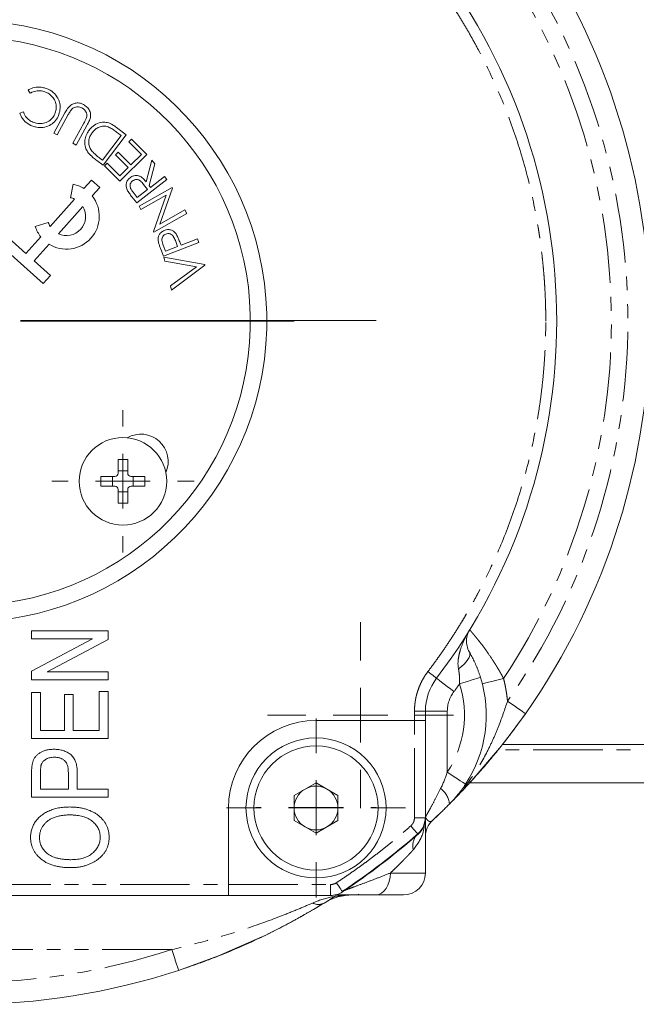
# Model space of a CAD drawing. Header units: millimetres. Extents: x -420 to 405, y 84 to 1018.
# Tile 4 of 19: x -199 to -142, y 84 to 175. Entities that reach past the tile are written whole.
import ezdxf

# ---------------------------------------------------------------- set-up
doc = ezdxf.new("R2010")
doc.units = ezdxf.units.MM
doc.linetypes.add('PHANTOM', pattern=[12.7, 6.35, -1.27, 1.27, -1.27, 1.27, -1.27])

# ---------------------------------------------------------------- blocks, each defined once
blk = doc.blocks.new('SW_CENTERMARKSYMBOL_5')
at = {"color": 0, "linetype": 'Continuous', "lineweight": 0}
for p, q in [((0, 5), (0, 30)), ((0, 0), (0, 2.5)), ((-5, 0), (-30, 0)), ((0, 0), (-2.5, 0)), ((0, 0), (0, -2.5)), ((0, 0), (2.5, 0)), ((5, 0), (30, 0)), ((0, -5), (0, -30))]:
    blk.add_line(p, q, dxfattribs=at)
blk = doc.blocks.new('SW_CENTERMARKSYMBOL_8')
at = {"color": 0, "linetype": 'Continuous', "lineweight": 0}
for p, q in [((0, 5), (0, 37.5)), ((0, 0), (0, 2.5)), ((-5, 0), (-37.5, 0)), ((0, 0), (-2.5, 0)), ((0, 0), (0, -2.5)), ((0, 0), (2.5, 0)), ((5, 0), (37.5, 0)), ((0, -5), (0, -37.5))]:
    blk.add_line(p, q, dxfattribs=at)
blk = doc.blocks.new('SW_CENTERMARKSYMBOL_9')
at = {"color": 0, "linetype": 'Continuous', "lineweight": 0}
for p, q in [((0, 5), (0, 8.5)), ((0, 0), (0, 2.5)), ((-5, 0), (-8.5, 0)), ((0, 0), (-2.5, 0)), ((0, 0), (0, -2.5)), ((0, 0), (2.5, 0)), ((5, 0), (8.5, 0)), ((0, -5), (0, -8.5))]:
    blk.add_line(p, q, dxfattribs=at)
blk = doc.blocks.new('SW_CENTERMARKSYMBOL_13')
at = {"color": 0, "linetype": 'Continuous', "lineweight": 0}
for p, q in [((0, 5), (0, 5.5)), ((0, 0), (0, 2.5)), ((-5, 0), (-5.5, 0)), ((0, 0), (-2.5, 0)), ((0, 0), (0, -2.5)), ((0, 0), (2.5, 0)), ((5, 0), (5.5, 0)), ((0, -5), (0, -5.5))]:
    blk.add_line(p, q, dxfattribs=at)
blk = doc.blocks.new('SW_CENTERMARKSYMBOL_15')
at = {"color": 0, "linetype": 'Continuous', "lineweight": 0}
for p, q in [((0, 5), (0, 6.5)), ((0, 0), (0, 2.5)), ((-5, 0), (-6.5, 0)), ((0, 0), (-2.5, 0)), ((0, 0), (0, -2.5)), ((0, 0), (2.5, 0)), ((5, 0), (6.5, 0)), ((0, -5), (0, -6.5))]:
    blk.add_line(p, q, dxfattribs=at)
blk = doc.blocks.new('SW_CENTERMARKSYMBOL_17')
at = {"color": 0, "linetype": 'Continuous', "lineweight": 0}
for p, q in [((0, 5), (0, 8.17)), ((0, 0), (0, 2.5)), ((-5, 0), (-8.17, 0)), ((0, 0), (-2.5, 0)), ((0, 0), (0, -2.5)), ((0, 0), (2.5, 0)), ((5, 0), (8.17, 0)), ((0, -5), (0, -8.17))]:
    blk.add_line(p, q, dxfattribs=at)

msp = doc.modelspace()

# ---------------------------------------------------------------- linework, layer by layer
at = {"color": 7, "linetype": 'Continuous', "lineweight": 15}
for p, q in [((-197.873, 167.777), (-198.063, 168.064)), ((-198.804, 165.963), (-198.475, 166.071)), ((-195.693, 164.14), (-194.686, 165.991)), ((-194.379, 165.824), (-195.387, 163.973)), ((-193.968, 163.202), (-192.961, 165.053)), ((-192.655, 164.887), (-193.662, 163.036)), ((-195.387, 163.973), (-195.693, 164.14)), ((-189.559, 163.922), (-191.266, 161.669)), ((-189.093, 163.982), (-191.203, 161.196)), ((-189.98, 164.654), (-189.093, 163.982)), ((-189.881, 164.166), (-189.559, 163.922)), ((-193.662, 163.036), (-193.968, 163.202)), ((-188.858, 163.344), (-188.616, 163.586)), ((-187.706, 162.19), (-188.858, 163.344)), ((-188.616, 163.586), (-187.218, 162.186)), ((-190.065, 162.139), (-189.824, 162.379)), ((-188.913, 160.985), (-190.065, 162.139)), ((-189.824, 162.379), (-188.672, 161.225)), ((-187.218, 162.186), (-189.679, 159.728)), ((-188.672, 161.225), (-187.706, 162.19)), ((-191.203, 161.196), (-191.781, 161.634)), ((-191.266, 161.669), (-191.462, 161.818)), ((-191.087, 161.139), (-190.844, 161.382)), ((-189.679, 159.728), (-191.087, 161.139)), ((-190.844, 161.382), (-189.682, 160.217)), ((-187.258, 159.673), (-186.747, 161.662)), ((-186.482, 161.321), (-186.994, 159.334)), ((-186.747, 161.662), (-186.482, 161.321)), ((-189.682, 160.217), (-188.913, 160.985)), ((-193.934, 159.457), (-194.189, 158.233)), ((-192.254, 159.836), (-192.948, 159.059)), ((-191.508, 159.169), (-192.254, 159.836)), ((-185.375, 159.898), (-188.132, 157.754)), ((-187.505, 159.445), (-187.14, 158.968)), ((-186.872, 159.176), (-186.994, 159.334)), ((-185.59, 160.174), (-186.872, 159.176)), ((-185.375, 159.898), (-185.59, 160.174)), ((-192.203, 158.393), (-191.508, 159.169)), ((-188.077, 158.239), (-188.455, 158.724)), ((-187.14, 158.968), (-188.077, 158.239)), ((-187.912, 157.463), (-184.887, 159.171)), ((-185.428, 158.473), (-187.744, 157.165)), ((-186.608, 155.154), (-185.428, 158.473)), ((-184.849, 159.103), (-186.009, 155.817)), ((-184.887, 159.171), (-184.849, 159.103)), ((-193.802, 158.104), (-196.037, 155.603)), ((-188.132, 157.754), (-188.56, 158.303)), ((-198.252, 153.126), (-202.539, 156.957)), ((-195.292, 154.937), (-193.056, 157.438)), ((-187.744, 157.165), (-187.912, 157.463)), ((-183.545, 156.796), (-186.57, 155.088)), ((-186.009, 155.817), (-183.723, 157.109)), ((-183.723, 157.109), (-183.545, 156.796)), ((-203.205, 156.212), (-196.681, 150.381)), ((-196.209, 155.973), (-197.397, 155.583)), ((-186.57, 155.088), (-186.608, 155.154)), ((-196.891, 154.648), (-198.252, 153.126)), ((-197.506, 152.459), (-196.145, 153.982)), ((-182.448, 154.143), (-185.677, 152.887)), ((-184.597, 154.308), (-184.39, 153.759)), ((-184.075, 153.882), (-184.164, 154.112)), ((-182.573, 154.466), (-184.075, 153.882)), ((-182.448, 154.143), (-182.573, 154.466)), ((-185.927, 153.53), (-185.677, 152.887)), ((-185.488, 153.332), (-185.71, 153.902)), ((-184.39, 153.759), (-185.488, 153.332)), ((-196.015, 151.126), (-197.506, 152.459)), ((-185.572, 152.432), (-185.659, 152.801)), ((-185.659, 152.801), (-181.911, 152.123)), ((-182.674, 151.904), (-185.572, 152.432)), ((-181.894, 152.049), (-181.911, 152.123)), ((-185.037, 150.16), (-182.674, 151.904)), ((-181.894, 152.049), (-184.95, 149.79)), ((-196.681, 150.381), (-196.015, 151.126)), ((-184.95, 149.79), (-185.037, 150.16)), ((-188.95, 134.312), (-189.83, 134.312)), ((-189.83, 134.312), (-189.83, 133.045)), ((-188.95, 133.045), (-188.95, 134.312)), ((-189.83, 133.252), (-188.95, 133.252)), ((-190.338, 131.865), (-190.338, 132.745)), ((-188.443, 132.745), (-188.443, 131.865)), ((-189.83, 131.565), (-189.83, 130.297)), ((-188.95, 130.297), (-188.95, 131.565)), ((-188.95, 131.358), (-189.83, 131.358)), ((-189.83, 130.297), (-188.95, 130.297)), ((-197.741, 117.899), (-197.741, 118.626)), ((-197.741, 118.626), (-190.741, 118.626)), ((-190.741, 118.626), (-190.741, 117.847)), ((-197.741, 114.945), (-192.162, 117.899)), ((-192.162, 117.899), (-197.741, 117.899)), ((-190.741, 117.847), (-196.314, 114.899)), ((-197.741, 114.171), (-197.741, 114.945)), ((-196.314, 114.899), (-190.741, 114.899)), ((-190.741, 114.899), (-190.741, 114.171)), ((-190.741, 114.171), (-197.741, 114.171)), ((-197.741, 112.99), (-196.923, 112.99)), ((-197.741, 108.808), (-197.741, 112.99)), ((-196.923, 112.99), (-196.923, 109.535)), ((-194.741, 112.808), (-193.923, 112.808)), ((-194.741, 109.535), (-194.741, 112.808)), ((-193.923, 112.808), (-193.923, 109.535)), ((-191.559, 113.08), (-190.741, 113.08)), ((-191.559, 109.535), (-191.559, 113.08)), ((-190.741, 113.08), (-190.741, 108.808)), ((-161.741, 110.444), (-161.741, 111.279)), ((-162.741, 110.444), (-171.741, 110.444)), ((-161.741, 110.444), (-162.741, 110.444)), ((-161.741, 101.554), (-161.741, 110.444)), ((-196.923, 109.535), (-194.741, 109.535)), ((-193.923, 109.535), (-191.559, 109.535)), ((-190.741, 108.808), (-197.741, 108.808)), ((-24.741, 108.247), (-154.696, 108.247)), ((-197.741, 103.444), (-197.741, 105.6)), ((-196.923, 104.171), (-196.923, 105.68)), ((-194.378, 105.694), (-194.378, 104.171)), ((-193.559, 105.649), (-193.559, 104.171)), ((-171.741, 104.753), (-173.741, 103.599)), ((-169.741, 103.599), (-171.741, 104.753)), ((-194.378, 104.171), (-196.923, 104.171)), ((-193.559, 104.171), (-190.741, 104.171)), ((-190.741, 104.171), (-190.741, 103.444)), ((-173.741, 103.599), (-173.741, 101.289)), ((-169.741, 101.289), (-169.741, 103.599)), ((-190.741, 103.444), (-197.741, 103.444)), ((-179.741, 102.444), (-179.741, 95.444)), ((-173.741, 101.289), (-171.741, 100.135)), ((-171.741, 100.135), (-169.741, 101.289)), ((-161.741, 96.497), (-161.741, 101.554)), ((-179.741, 95.444), (-179.741, 94.444)), ((-167.918, 94.497), (-167.841, 94.574)), ((-227.741, 94.444), (-179.741, 94.444)), ((-179.741, 94.444), (-170.425, 94.444))]:
    msp.add_line(p, q, dxfattribs=at)
at = {"color": 8, "linetype": 'PHANTOM', "lineweight": 0}
for p, q in [((-162.741, 110.444), (-162.741, 111.279)), ((-162.741, 111.279), (-161.741, 111.279)), ((-161.741, 111.279), (-159.741, 111.279)), ((-159.741, 111.279), (-159.741, 105.715)), ((-162.741, 101.554), (-162.741, 110.444)), ((-31.241, 107.747), (-155.086, 107.747)), ((-162.741, 101.554), (-161.741, 101.554)), ((-161.741, 96.497), (-164.943, 96.497)), ((-227.741, 95.444), (-179.741, 95.444)), ((-179.741, 95.444), (-170.425, 95.444)), ((-170.425, 94.444), (-170.425, 95.444)), ((-184.926, 89.497), (-222.556, 89.497))]:
    msp.add_line(p, q, dxfattribs=at)
at = {"color": 8, "linetype": 'PHANTOM', "lineweight": 0, "flags": 128}
for points in [[(-157.722, 116.689), (-157.676, 116.551), (-157.684, 116.387), (-157.744, 116.202), (-157.855, 116.002), (-158.013, 115.793), (-158.214, 115.58), (-158.453, 115.371), (-158.721, 115.171)], [(-161.521, 114.906), (-161.366, 114.788), (-161.216, 114.675), (-161.078, 114.57), (-160.958, 114.478), (-160.859, 114.403), (-160.785, 114.347), (-160.74, 114.313), (-160.724, 114.301)], [(-156.708, 114.382), (-156.744, 114.371), (-156.853, 114.336), (-157.029, 114.281), (-157.266, 114.207), (-157.556, 114.116), (-157.886, 114.012), (-158.243, 113.9), (-158.616, 113.783)], [(-160.724, 114.301), (-160.694, 114.278), (-160.603, 114.209), (-160.456, 114.098), (-160.258, 113.947), (-160.016, 113.764), (-159.741, 113.555), (-159.442, 113.328), (-159.131, 113.092)], [(-154.602, 114.289), (-154.98, 114.192), (-155.344, 114.099), (-155.678, 114.013), (-155.972, 113.938), (-156.213, 113.876), (-156.392, 113.83), (-156.502, 113.802), (-156.539, 113.792)], [(-152.603, 111.065), (-152.635, 111.087), (-152.728, 111.152), (-152.879, 111.259), (-153.082, 111.402), (-153.33, 111.576), (-153.613, 111.775), (-153.92, 111.99), (-154.24, 112.215)], [(-158.07, 104.616), (-158.102, 104.637), (-158.197, 104.7), (-158.352, 104.802), (-158.56, 104.938), (-158.813, 105.105), (-159.102, 105.295), (-159.415, 105.501), (-159.741, 105.715)], [(-163.08, 100.804), (-162.951, 100.657), (-162.827, 100.517), (-162.713, 100.387), (-162.613, 100.273), (-162.53, 100.18), (-162.469, 100.111), (-162.432, 100.068), (-162.419, 100.054)], [(-164.943, 96.497), (-164.968, 96.107), (-165.043, 95.732), (-165.166, 95.386), (-165.331, 95.083), (-165.532, 94.834), (-165.761, 94.65), (-166.01, 94.536), (-166.269, 94.497)], [(-169.874, 95.609), (-169.766, 95.446), (-169.663, 95.29), (-169.568, 95.146), (-169.485, 95.019), (-169.416, 94.915), (-169.365, 94.838), (-169.334, 94.791), (-169.323, 94.775)], [(-184.304, 87.597), (-184.316, 87.633), (-184.352, 87.741), (-184.409, 87.917), (-184.487, 88.153), (-184.581, 88.441), (-184.688, 88.77), (-184.805, 89.127), (-184.926, 89.497)]]:
    msp.add_lwpolyline(points, dxfattribs=at)
at = {"color": 7, "linetype": 'Continuous', "lineweight": 15, "flags": 128}
for points in [[(-154.754, 108.184), (-154.458, 108.56), (-152.603, 111.065)], [(-157.63, 104.807), (-157.506, 104.943), (-154.977, 107.904)], [(-161.106, 101.298), (-160.819, 101.567), (-160.319, 102.044)], [(-184.304, 87.597), (-180.646, 88.921), (-176.684, 90.658)]]:
    msp.add_lwpolyline(points, dxfattribs=at)
at = {"color": 7, "linetype": 'Continuous', "lineweight": 15}
for centre, radius in [((-189.39, 132.305), 4), ((-171.741, 102.444), 6.4), ((-171.741, 102.444), 5.67)]:
    msp.add_circle(centre, radius, dxfattribs=at)
for centre, radius, start, end in [((-203.741, 146.997), 62.5, 324.90592, 35.09408), ((-203.741, 146.944), 54, 322.80761, 37.19239), ((-203.741, 146.944), 27.5, 269.43018, 176.73169), ((-203.741, 146.944), 26, 189.13144, 173.38233), ((-194.547, 156.52), 3, 57.80344, 78.20936), ((-194.547, 156.52), 3, 237.80344, 38.6153), ((-194.547, 156.52), 1.75, 64.81092, 78.20937), ((-194.547, 156.52), 1.75, 244.81092, 31.60782), ((-194.547, 156.52), 1.75, 198.20938, 211.60782), ((-194.547, 156.52), 3, 198.20937, 218.6153), ((-187.752, 134.115), 2.5, 335.93902, 119.74805), ((-167.679, 110.935), 11.5, 326.67128, 17.44298), ((-156.741, 111.279), 5, 142.80761, 180), ((-171.741, 102.444), 8, 90, 180), ((-171.741, 102.444), 2, 60, 120), ((-171.741, 102.444), 2, 120, 180), ((-171.741, 102.444), 2, 0, 60), ((-171.741, 102.444), 2, 180, 240), ((-171.741, 102.444), 2, 300, 0), ((-163.741, 101.607), 2, 311.38817, 0), ((-163.741, 101.554), 2, 311.38817, 0), ((-159.741, 99.835), 2, 133.01349, 180), ((-171.741, 102.444), 2, 240, 300), ((-203.741, 146.997), 62.5, 303.41427, 311.38817), ((-203.741, 146.944), 62.5, 303.41427, 311.38817), ((-163.741, 96.497), 2, 270, 0), ((-170.425, 96.444), 2, 270, 303.41427), ((-203.741, 146.997), 62.5, 295.82203, 302.70533), ((-203.741, 146.997), 62.5, 251.8811, 288.1189)]:
    msp.add_arc(centre, radius, start, end, dxfattribs=at)
at = {"color": 8, "linetype": 'PHANTOM', "lineweight": 0}
for centre, radius, start, end in [((-161.535, 102.609), 1.997, 5.58908, 53.66065), ((-161.251, 98.966), 1.649, 146.98387, 192.59291), ((-171.529, 94.742), 1.116, 242.01613, 297.98387)]:
    msp.add_arc(centre, radius, start, end, dxfattribs=at)
for points, knots in [([(-154.24, 181.78), (-147.082, 171.594), (-143.241, 159.447), (-143.241, 134.548), (-147.082, 122.401), (-154.24, 112.215)], [0, 0, 0, 0, 0.5, 0.5, 1, 1, 1, 1]), ([(-154.602, 114.289), (-148.168, 123.971), (-144.738, 135.338), (-144.745, 158.586), (-148.182, 169.951), (-154.622, 179.629)], [0, 0, 0, 0, 0.5, 0.5, 1, 1, 1, 1]), ([(-150.741, 146.944), (-150.742, 147.182), (-150.744, 147.657), (-150.759, 148.37), (-150.783, 149.081), (-150.816, 149.792), (-150.859, 150.502), (-150.912, 151.212), (-150.974, 151.92), (-151.045, 152.628), (-151.126, 153.335), (-151.217, 154.041), (-151.317, 154.747), (-151.612, 156.642), (-152.239, 159.705), (-153.453, 163.864), (-155, 167.911), (-156.455, 170.944), (-157.605, 173.043), (-158.323, 174.273), (-159.073, 175.482), (-159.855, 176.671), (-160.668, 177.84), (-161.237, 178.601), (-161.521, 178.982)], [0, 0, 0, 0, 0.020734, 0.041448, 0.062148, 0.082836, 0.103516, 0.124193, 0.144869, 0.165549, 0.186236, 0.206934, 0.227647, 0.248378, 0.374183, 0.500003, 0.625807, 0.751627, 0.793066, 0.834448, 0.875802, 0.917159, 0.958548, 1, 1, 1, 1]), ([(-161.521, 114.906), (-161.378, 115.096), (-161.092, 115.476), (-160.673, 116.052), (-160.262, 116.633), (-159.859, 117.22), (-159.464, 117.812), (-159.077, 118.408), (-158.698, 119.01), (-158.327, 119.618), (-157.964, 120.23), (-157.61, 120.847), (-157.263, 121.47), (-156.353, 123.158), (-155, 125.977), (-153.453, 130.024), (-152.239, 134.183), (-151.565, 137.479), (-151.212, 139.845), (-151.04, 141.259), (-150.907, 142.676), (-150.812, 144.096), (-150.752, 145.519), (-150.745, 146.469), (-150.741, 146.944)], [0, 0, 0, 0, 0.020734, 0.041448, 0.062148, 0.082836, 0.103516, 0.124193, 0.144869, 0.165549, 0.186236, 0.206934, 0.227647, 0.248378, 0.374183, 0.500003, 0.625807, 0.751627, 0.793066, 0.834448, 0.875802, 0.917159, 0.958548, 1, 1, 1, 1]), ([(-157.696, 118.734), (-157.873, 118.445), (-158.033, 118.149), (-158.317, 117.545), (-158.44, 117.235), (-158.585, 116.776), (-158.627, 116.624), (-158.696, 116.32), (-158.723, 116.167), (-158.776, 115.718), (-158.775, 115.435), (-158.721, 115.171)], [0, 0, 0, 0, 0.25, 0.25, 0.5, 0.5, 0.625, 0.625, 0.75, 0.75, 1, 1, 1, 1]), ([(-154.602, 114.289), (-154.641, 114.361), (-154.717, 114.503), (-154.833, 114.712), (-154.949, 114.917), (-155.065, 115.115), (-155.181, 115.308), (-155.295, 115.496), (-155.408, 115.677), (-155.52, 115.852), (-155.774, 116.243), (-156.165, 116.811), (-156.565, 117.349), (-156.836, 117.697), (-157.005, 117.91), (-157.16, 118.101), (-157.298, 118.268), (-157.417, 118.41), (-157.517, 118.527), (-157.596, 118.62), (-157.653, 118.685), (-157.689, 118.727), (-157.693, 118.732), (-157.696, 118.734)], [0, 0, 0, 0, 0.029716, 0.058938, 0.087671, 0.115922, 0.143694, 0.170994, 0.197826, 0.224195, 0.250108, 0.377107, 0.500026, 0.550414, 0.600612, 0.650661, 0.700601, 0.75047, 0.800304, 0.850139, 0.900011, 0.949953, 1, 1, 1, 1]), ([(-162.741, 111.279), (-162.74, 111.361), (-162.738, 111.523), (-162.723, 111.767), (-162.699, 112.009), (-162.664, 112.249), (-162.62, 112.487), (-162.567, 112.724), (-162.503, 112.96), (-162.405, 113.27), (-162.261, 113.65), (-162.05, 114.089), (-161.807, 114.511), (-161.616, 114.774), (-161.521, 114.906)], [0, 0, 0, 0, 0.0628827, 0.1254515, 0.1878088, 0.2500579, 0.312303, 0.3746479, 0.4371961, 0.5000502, 0.6253763, 0.749923, 0.874521, 1, 1, 1, 1]), ([(-158.721, 115.171), (-158.68, 114.971), (-158.649, 114.755), (-158.612, 114.29), (-158.607, 114.04), (-158.616, 113.783)], [0, 0, 0, 0, 0.5, 0.5, 1, 1, 1, 1]), ([(-154.24, 112.215), (-154.252, 112.331), (-154.276, 112.564), (-154.323, 112.913), (-154.379, 113.259), (-154.444, 113.604), (-154.517, 113.948), (-154.574, 114.175), (-154.602, 114.289)], [0, 0, 0, 0, 0.166855, 0.333484, 0.5, 0.666516, 0.833145, 1, 1, 1, 1]), ([(-154.24, 112.215), (-154.479, 111.465), (-154.746, 110.694), (-155.22, 109.497), (-155.391, 109.09), (-155.758, 108.276), (-155.956, 107.868), (-156.595, 106.644), (-157.087, 105.827), (-158.215, 104.254), (-158.851, 103.499), (-159.547, 102.803)], [0, 0, 0, 0, 0.25, 0.25, 0.375, 0.375, 0.5, 0.5, 0.75, 0.75, 1, 1, 1, 1]), ([(-160.351, 104.217), (-160.519, 103.881), (-160.683, 103.562), (-160.998, 102.959), (-161.151, 102.675), (-161.35, 102.309), (-161.413, 102.195), (-161.525, 101.993), (-161.573, 101.905), (-161.655, 101.76), (-161.687, 101.703), (-161.73, 101.627), (-161.741, 101.607), (-161.741, 101.607)], [0, 0, 0, 0, 0.25, 0.25, 0.5, 0.5, 0.625, 0.625, 0.75, 0.75, 0.875, 0.875, 1, 1, 1, 1]), ([(-163.08, 100.804), (-163.054, 100.828), (-163.003, 100.877), (-162.935, 100.959), (-162.877, 101.048), (-162.813, 101.172), (-162.754, 101.341), (-162.746, 101.483), (-162.741, 101.554)], [0, 0, 0, 0, 0.1262763, 0.2508345, 0.3750497, 0.5003086, 0.7479983, 1, 1, 1, 1]), ([(-161.815, 101.177), (-161.851, 100.781), (-161.938, 99.847), (-162.523, 99.06), (-162.861, 98.606)], [0, 0, 0, 0, 0.423073, 1, 1, 1, 1]), ([(-161.741, 101.607), (-161.741, 101.607), (-161.74, 101.605), (-161.734, 101.594), (-161.723, 101.576), (-161.706, 101.547), (-161.678, 101.502), (-161.631, 101.432), (-161.56, 101.34), (-161.479, 101.266), (-161.385, 101.21), (-161.292, 101.196), (-161.193, 101.226), (-161.133, 101.276), (-161.106, 101.298)], [0, 0, 0, 0, 0.029305, 0.059546, 0.091467, 0.125809, 0.182189, 0.251214, 0.357314, 0.501631, 0.589233, 0.751235, 0.887771, 1, 1, 1, 1]), ([(-169.874, 95.609), (-169.658, 95.753), (-169.225, 96.041), (-168.584, 96.482), (-167.948, 96.931), (-167.319, 97.387), (-166.695, 97.852), (-166.077, 98.324), (-165.466, 98.804), (-164.86, 99.292), (-164.26, 99.788), (-163.666, 100.291), (-163.276, 100.633), (-163.08, 100.804)], [0, 0, 0, 0, 0.091018, 0.181971, 0.272873, 0.363738, 0.454582, 0.545418, 0.636262, 0.727127, 0.818029, 0.908982, 1, 1, 1, 1]), ([(-162.861, 98.606), (-162.905, 98.559), (-162.995, 98.464), (-163.139, 98.312), (-163.292, 98.151), (-163.455, 97.982), (-163.629, 97.803), (-163.857, 97.569), (-164.152, 97.271), (-164.528, 96.899), (-164.802, 96.634), (-164.943, 96.497)], [0, 0, 0, 0, 0.078065, 0.158279, 0.240666, 0.325252, 0.412057, 0.501102, 0.656908, 0.823186, 1, 1, 1, 1]), ([(-164.943, 96.497), (-165.326, 96.345), (-165.714, 96.194), (-166.485, 95.896), (-166.869, 95.75), (-167.611, 95.473), (-167.968, 95.341), (-168.453, 95.164), (-168.605, 95.109), (-168.882, 95.007), (-169.005, 94.961), (-169.103, 94.923)], [0, 0, 0, 0, 0.25, 0.25, 0.5, 0.5, 0.75, 0.75, 0.875, 0.875, 1, 1, 1, 1]), ([(-172.052, 93.757), (-172.46, 93.577), (-172.903, 93.388), (-173.84, 93), (-174.335, 92.8), (-175.873, 92.203), (-176.941, 91.816), (-179.141, 91.079), (-180.277, 90.727), (-182.579, 90.075), (-183.745, 89.773), (-184.926, 89.497)], [0, 0, 0, 0, 0.125, 0.125, 0.25, 0.25, 0.5, 0.5, 0.75, 0.75, 1, 1, 1, 1]), ([(-168.386, 94.497), (-169.029, 94.497), (-169.672, 94.434), (-170.91, 94.184), (-171.505, 93.997), (-172.052, 93.757)], [0, 0, 0, 0, 0.5, 0.5, 1, 1, 1, 1])]:
    msp.add_open_spline(points, degree=3, knots=knots, dxfattribs=at)
at = {"color": 7, "linetype": 'Continuous', "lineweight": 15}
for points, knots in [([(-198.063, 168.064), (-198.005, 168.098), (-197.778, 168.233), (-197.323, 168.357), (-196.807, 168.339), (-196.509, 168.247), (-196.4, 168.213)], [0, 0, 0, 0, 0.116121, 0.458882, 0.801933, 1, 1, 1, 1]), ([(-196.53, 167.909), (-196.593, 167.93), (-196.816, 168), (-197.226, 168.024), (-197.615, 167.915), (-197.818, 167.807), (-197.873, 167.777)], [0, 0, 0, 0, 0.143802, 0.504106, 0.864958, 1, 1, 1, 1]), ([(-195.575, 165.995), (-195.555, 166.058), (-195.495, 166.25), (-195.461, 166.618), (-195.571, 167.068), (-195.831, 167.487), (-196.175, 167.765), (-196.429, 167.869), (-196.53, 167.909)], [0, 0, 0, 0, 0.083899, 0.253146, 0.456441, 0.655618, 0.86349, 1, 1, 1, 1]), ([(-196.4, 168.213), (-196.338, 168.189), (-196.053, 168.081), (-195.578, 167.785), (-195.354, 167.366), (-195.244, 167.16)], [0, 0, 0, 0, 0.124479, 0.570805, 1, 1, 1, 1]), ([(-195.244, 167.16), (-195.222, 167.097), (-195.135, 166.852), (-195.087, 166.394), (-195.189, 166.025), (-195.239, 165.844)], [0, 0, 0, 0, 0.149173, 0.581723, 1, 1, 1, 1]), ([(-194.686, 165.991), (-194.653, 166.049), (-194.536, 166.258), (-194.334, 166.555), (-194.005, 166.802), (-193.653, 166.901), (-193.298, 166.889), (-193.089, 166.791), (-192.998, 166.749)], [0, 0, 0, 0, 0.0953427, 0.3431877, 0.507596, 0.6717083, 0.8581091, 1, 1, 1, 1]), ([(-193.141, 166.448), (-193.203, 166.475), (-193.346, 166.539), (-193.598, 166.555), (-193.852, 166.482), (-194.006, 166.369), (-194.075, 166.3), (-194.087, 166.287)], [0, 0, 0, 0, 0.19499, 0.454897, 0.715759, 0.94928, 1, 1, 1, 1]), ([(-192.998, 166.749), (-192.941, 166.715), (-192.767, 166.613), (-192.518, 166.37), (-192.344, 166.003), (-192.331, 165.717), (-192.357, 165.58), (-192.36, 165.564)], [0, 0, 0, 0, 0.139113, 0.420331, 0.709849, 0.965078, 1, 1, 1, 1]), ([(-197.612, 164.764), (-197.674, 164.788), (-197.942, 164.89), (-198.373, 165.179), (-198.686, 165.61), (-198.78, 165.892), (-198.804, 165.963)], [0, 0, 0, 0, 0.114287, 0.491927, 0.871137, 1, 1, 1, 1]), ([(-198.475, 166.071), (-198.453, 166.008), (-198.373, 165.789), (-198.138, 165.456), (-197.802, 165.207), (-197.575, 165.118), (-197.502, 165.09)], [0, 0, 0, 0, 0.1400137, 0.4894523, 0.8360142, 1, 1, 1, 1]), ([(-195.239, 165.844), (-195.263, 165.781), (-195.357, 165.537), (-195.619, 165.152), (-196.104, 164.809), (-196.678, 164.623), (-197.203, 164.638), (-197.505, 164.731), (-197.612, 164.764)], [0, 0, 0, 0, 0.068962, 0.271061, 0.469962, 0.673233, 0.884959, 1, 1, 1, 1]), ([(-197.502, 165.09), (-197.439, 165.07), (-197.207, 164.998), (-196.781, 164.981), (-196.275, 165.13), (-195.87, 165.442), (-195.664, 165.76), (-195.592, 165.951), (-195.575, 165.995)], [0, 0, 0, 0, 0.084637, 0.30729, 0.528326, 0.741456, 0.940773, 1, 1, 1, 1]), ([(-194.087, 166.287), (-194.128, 166.234), (-194.204, 166.135), (-194.295, 165.976), (-194.351, 165.875), (-194.379, 165.824)], [0, 0, 0, 0, 0.366381, 0.682961, 1, 1, 1, 1]), ([(-192.75, 165.471), (-192.729, 165.535), (-192.686, 165.662), (-192.683, 165.876), (-192.78, 166.115), (-192.938, 166.318), (-193.088, 166.413), (-193.141, 166.448)], [0, 0, 0, 0, 0.173816, 0.34897, 0.540562, 0.83511, 1, 1, 1, 1]), ([(-192.961, 165.053), (-192.93, 165.112), (-192.877, 165.21), (-192.805, 165.348), (-192.768, 165.43), (-192.75, 165.471)], [0, 0, 0, 0, 0.427231, 0.713382, 1, 1, 1, 1]), ([(-192.36, 165.564), (-192.378, 165.499), (-192.415, 165.371), (-192.519, 165.146), (-192.603, 164.987), (-192.655, 164.887)], [0, 0, 0, 0, 0.271045, 0.541299, 1, 1, 1, 1]), ([(-192.469, 164.402), (-192.428, 164.454), (-192.257, 164.668), (-191.872, 164.975), (-191.324, 165.154), (-190.768, 165.12), (-190.341, 164.914), (-190.082, 164.728), (-189.98, 164.654)], [0, 0, 0, 0, 0.0704502, 0.2893344, 0.5090453, 0.6634393, 0.8664225, 1, 1, 1, 1]), ([(-192.184, 164.192), (-192.142, 164.244), (-192.016, 164.401), (-191.751, 164.619), (-191.366, 164.77), (-191.01, 164.781), (-190.808, 164.721), (-190.737, 164.701)], [0, 0, 0, 0, 0.121802, 0.367554, 0.615902, 0.86501, 1, 1, 1, 1]), ([(-192.612, 162.421), (-192.647, 162.478), (-192.772, 162.68), (-192.895, 163.084), (-192.871, 163.612), (-192.707, 164.06), (-192.538, 164.303), (-192.469, 164.402)], [0, 0, 0, 0, 0.094375, 0.3366, 0.581889, 0.830643, 1, 1, 1, 1]), ([(-192.264, 162.551), (-192.301, 162.606), (-192.413, 162.774), (-192.522, 163.105), (-192.513, 163.524), (-192.386, 163.896), (-192.245, 164.102), (-192.184, 164.192)], [0, 0, 0, 0, 0.113414, 0.3432365, 0.5777929, 0.8145359, 1, 1, 1, 1]), ([(-190.737, 164.701), (-190.675, 164.674), (-190.49, 164.595), (-190.208, 164.406), (-189.99, 164.246), (-189.881, 164.166)], [0, 0, 0, 0, 0.198166, 0.597741, 1, 1, 1, 1]), ([(-191.781, 161.634), (-191.834, 161.675), (-191.992, 161.797), (-192.291, 162.038), (-192.495, 162.281), (-192.612, 162.421)], [0, 0, 0, 0, 0.174223, 0.522845, 1, 1, 1, 1]), ([(-191.462, 161.818), (-191.515, 161.858), (-191.685, 161.989), (-191.968, 162.217), (-192.165, 162.439), (-192.264, 162.551)], [0, 0, 0, 0, 0.183761, 0.589634, 1, 1, 1, 1]), ([(-188.741, 160.049), (-188.686, 160.088), (-188.547, 160.186), (-188.283, 160.266), (-187.983, 160.249), (-187.659, 160.106), (-187.432, 159.888), (-187.296, 159.72), (-187.258, 159.673)], [0, 0, 0, 0, 0.115604, 0.293612, 0.465732, 0.625149, 0.895952, 1, 1, 1, 1]), ([(-189.007, 158.955), (-189.032, 159.017), (-189.091, 159.165), (-189.108, 159.425), (-189.04, 159.706), (-188.899, 159.915), (-188.783, 160.013), (-188.741, 160.049)], [0, 0, 0, 0, 0.164645, 0.39158, 0.628241, 0.862807, 1, 1, 1, 1]), ([(-188.455, 158.724), (-188.495, 158.778), (-188.591, 158.907), (-188.711, 159.096), (-188.752, 159.309), (-188.721, 159.487), (-188.644, 159.648), (-188.558, 159.726), (-188.518, 159.762)], [0, 0, 0, 0, 0.169157, 0.409893, 0.558975, 0.70792, 0.862574, 1, 1, 1, 1]), ([(-188.518, 159.762), (-188.461, 159.799), (-188.346, 159.873), (-188.142, 159.903), (-187.95, 159.862), (-187.721, 159.717), (-187.595, 159.558), (-187.505, 159.445)], [0, 0, 0, 0, 0.1670777, 0.3355158, 0.4980481, 0.6443334, 1, 1, 1, 1]), ([(-188.56, 158.303), (-188.601, 158.356), (-188.682, 158.462), (-188.839, 158.674), (-188.94, 158.843), (-189.007, 158.955)], [0, 0, 0, 0, 0.252921, 0.50585, 1, 1, 1, 1]), ([(-185.601, 155.238), (-185.662, 155.211), (-185.812, 155.144), (-186.01, 154.969), (-186.145, 154.711), (-186.185, 154.477), (-186.173, 154.339), (-186.169, 154.295)], [0, 0, 0, 0, 0.168501, 0.412807, 0.649436, 0.889613, 1, 1, 1, 1]), ([(-185.71, 153.902), (-185.733, 153.964), (-185.787, 154.113), (-185.846, 154.324), (-185.828, 154.535), (-185.748, 154.696), (-185.629, 154.829), (-185.522, 154.88), (-185.472, 154.905)], [0, 0, 0, 0, 0.170501, 0.40491, 0.55272, 0.700525, 0.856843, 1, 1, 1, 1]), ([(-184.537, 154.912), (-184.578, 154.965), (-184.676, 155.094), (-184.889, 155.247), (-185.16, 155.324), (-185.406, 155.305), (-185.544, 155.257), (-185.601, 155.238)], [0, 0, 0, 0, 0.1660225, 0.4003804, 0.6367282, 0.8517873, 1, 1, 1, 1]), ([(-185.472, 154.905), (-185.406, 154.924), (-185.275, 154.962), (-185.072, 154.93), (-184.901, 154.836), (-184.726, 154.631), (-184.65, 154.442), (-184.597, 154.308)], [0, 0, 0, 0, 0.167509, 0.336359, 0.49698, 0.643804, 1, 1, 1, 1]), ([(-184.164, 154.112), (-184.189, 154.174), (-184.256, 154.341), (-184.367, 154.614), (-184.48, 154.813), (-184.537, 154.912)], [0, 0, 0, 0, 0.226275, 0.612044, 1, 1, 1, 1]), ([(-186.169, 154.295), (-186.155, 154.229), (-186.122, 154.066), (-186.034, 153.812), (-185.962, 153.624), (-185.927, 153.53)], [0, 0, 0, 0, 0.249516, 0.624229, 1, 1, 1, 1]), ([(-191.398, 132.745), (-191.402, 132.598), (-191.409, 132.305), (-191.402, 132.012), (-191.398, 131.865)], [0, 0, 0, 0, 0.500001, 1, 1, 1, 1]), ([(-189.83, 133.045), (-189.83, 132.966), (-189.863, 132.888), (-189.974, 132.777), (-190.052, 132.745), (-190.13, 132.745)], [0, 0, 0, 0, 0.5, 0.5, 1, 1, 1, 1]), ([(-188.65, 132.745), (-188.729, 132.745), (-188.807, 132.777), (-188.918, 132.888), (-188.95, 132.966), (-188.95, 133.045)], [0, 0, 0, 0, 0.5, 0.5, 1, 1, 1, 1]), ([(-187.383, 131.865), (-187.379, 132.012), (-187.372, 132.305), (-187.379, 132.598), (-187.383, 132.745)], [0, 0, 0, 0, 0.499999, 1, 1, 1, 1]), ([(-190.13, 131.865), (-190.052, 131.865), (-189.974, 131.833), (-189.863, 131.722), (-189.83, 131.644), (-189.83, 131.565)], [0, 0, 0, 0, 0.5, 0.5, 1, 1, 1, 1]), ([(-188.95, 131.565), (-188.95, 131.644), (-188.918, 131.722), (-188.807, 131.832), (-188.729, 131.865), (-188.65, 131.865)], [0, 0, 0, 0, 0.5, 0.5, 1, 1, 1, 1]), ([(-157.722, 116.689), (-157.83, 116.876), (-157.899, 117.063), (-157.962, 117.342), (-157.976, 117.435), (-157.991, 117.615), (-157.992, 117.704), (-157.979, 117.963), (-157.948, 118.131), (-157.849, 118.447), (-157.781, 118.595), (-157.696, 118.734)], [0, 0, 0, 0, 0.25, 0.25, 0.375, 0.375, 0.5, 0.5, 0.75, 0.75, 1, 1, 1, 1]), ([(-157.722, 116.689), (-157.684, 116.623), (-157.609, 116.49), (-157.498, 116.284), (-157.389, 116.071), (-157.282, 115.851), (-157.177, 115.624), (-157.076, 115.39), (-156.977, 115.148), (-156.883, 114.9), (-156.792, 114.644), (-156.736, 114.47), (-156.708, 114.382)], [0, 0, 0, 0, 0.094095, 0.189129, 0.285252, 0.382608, 0.481336, 0.581568, 0.683433, 0.78705, 0.892536, 1, 1, 1, 1]), ([(-152.603, 111.065), (-152.662, 110.981), (-152.78, 110.814), (-152.96, 110.562), (-153.143, 110.308), (-153.329, 110.053), (-153.519, 109.795), (-153.712, 109.536), (-153.909, 109.275), (-154.109, 109.012), (-154.521, 108.476), (-155.169, 107.658), (-156.021, 106.628), (-156.899, 105.613), (-157.768, 104.65), (-158.489, 103.884), (-159.077, 103.277), (-159.374, 102.978), (-159.547, 102.803)], [0, 0, 0, 0, 0.026234, 0.05279, 0.079689, 0.106952, 0.1346, 0.162653, 0.191128, 0.220044, 0.249418, 0.36982, 0.499452, 0.61739, 0.749591, 0.874783, 0.926947, 1, 1, 1, 1]), ([(-197.606, 106.722), (-197.591, 106.763), (-197.559, 106.844), (-197.497, 106.959), (-197.427, 107.068), (-197.348, 107.17), (-197.257, 107.266), (-197.158, 107.355), (-197.049, 107.438), (-196.93, 107.514), (-196.803, 107.584), (-196.668, 107.644), (-196.526, 107.695), (-196.377, 107.735), (-196.221, 107.769), (-196.058, 107.791), (-195.888, 107.806), (-195.772, 107.807), (-195.713, 107.808)], [0, 0, 0, 0, 0.056069, 0.112005, 0.16716, 0.222796, 0.278891, 0.336333, 0.394646, 0.455556, 0.51806, 0.580858, 0.645685, 0.712127, 0.780075, 0.850895, 0.923735, 1, 1, 1, 1]), ([(-195.713, 107.808), (-195.635, 107.806), (-195.483, 107.804), (-195.261, 107.781), (-195.05, 107.743), (-194.85, 107.69), (-194.66, 107.622), (-194.482, 107.538), (-194.315, 107.439), (-194.158, 107.327), (-194.015, 107.194), (-193.893, 107.037), (-193.788, 106.859), (-193.705, 106.659), (-193.638, 106.438), (-193.592, 106.194), (-193.565, 105.929), (-193.561, 105.744), (-193.559, 105.649)], [0, 0, 0, 0, 0.0666329, 0.1303182, 0.1914144, 0.2502217, 0.3076442, 0.3637784, 0.4189405, 0.4741774, 0.5293395, 0.5857244, 0.6441603, 0.7054842, 0.7712613, 0.8419873, 0.9179167, 1, 1, 1, 1]), ([(-197.741, 105.6), (-197.741, 105.662), (-197.741, 105.78), (-197.733, 105.952), (-197.725, 106.111), (-197.708, 106.258), (-197.69, 106.392), (-197.668, 106.514), (-197.64, 106.623), (-197.617, 106.69), (-197.606, 106.722)], [0, 0, 0, 0, 0.162643, 0.312901, 0.453294, 0.58413, 0.70285, 0.811058, 0.910586, 1, 1, 1, 1]), ([(-196.923, 105.68), (-196.923, 105.729), (-196.923, 105.822), (-196.916, 105.956), (-196.909, 106.078), (-196.895, 106.189), (-196.883, 106.289), (-196.862, 106.377), (-196.84, 106.453), (-196.806, 106.539), (-196.746, 106.635), (-196.654, 106.741), (-196.536, 106.834), (-196.398, 106.92), (-196.24, 106.994), (-196.065, 107.043), (-195.875, 107.076), (-195.743, 107.079), (-195.675, 107.08)], [0, 0, 0, 0, 0.066988, 0.128175, 0.18424, 0.235303, 0.281289, 0.322625, 0.358629, 0.390148, 0.450265, 0.513401, 0.581352, 0.656423, 0.735865, 0.819212, 0.906241, 1, 1, 1, 1]), ([(-195.675, 107.08), (-195.622, 107.079), (-195.52, 107.077), (-195.372, 107.061), (-195.234, 107.036), (-195.108, 106.999), (-194.99, 106.952), (-194.883, 106.896), (-194.786, 106.827), (-194.699, 106.748), (-194.624, 106.657), (-194.556, 106.556), (-194.501, 106.441), (-194.455, 106.315), (-194.42, 106.177), (-194.395, 106.026), (-194.381, 105.864), (-194.379, 105.752), (-194.378, 105.694)], [0, 0, 0, 0, 0.072201, 0.140182, 0.203674, 0.263945, 0.321403, 0.376656, 0.430762, 0.483671, 0.537188, 0.592537, 0.650391, 0.711259, 0.776373, 0.846264, 0.920653, 1, 1, 1, 1]), ([(-158.07, 104.616), (-158.128, 104.53), (-158.241, 104.36), (-158.417, 104.117), (-158.59, 103.887), (-158.791, 103.635), (-159.021, 103.363), (-159.282, 103.073), (-159.46, 102.892), (-159.547, 102.803)], [0, 0, 0, 0, 0.132581, 0.260071, 0.382513, 0.499952, 0.671779, 0.838388, 1, 1, 1, 1]), ([(-157.757, 104.747), (-157.577, 104.747), (-153.319, 104.747), (-145.217, 104.747), (-133.559, 104.747), (-122.324, 104.747), (-111.538, 104.747), (-101.273, 104.747), (-91.579, 104.747), (-82.508, 104.747), (-74.107, 104.747), (-66.419, 104.747), (-59.487, 104.747), (-54.551, 104.747), (-51.198, 104.747), (-49.111, 104.747), (-47.198, 104.747), (-45.453, 104.747), (-43.822, 104.747), (-42.267, 104.747), (-40.727, 104.748), (-39.196, 104.748), (-37.73, 104.751), (-36.441, 104.756), (-35.461, 104.765), (-34.876, 104.778), (-34.862, 104.792), (-34.856, 104.798)], [0, 0, 0, 0, 0.002562, 0.060595, 0.11849, 0.1763, 0.234167, 0.2919, 0.349485, 0.407129, 0.464621, 0.521979, 0.579379, 0.63651, 0.659782, 0.682522, 0.704737, 0.726436, 0.747628, 0.770079, 0.79405, 0.822269, 0.854341, 0.889821, 0.928229, 0.969054, 1, 1, 1, 1]), ([(-159.547, 102.803), (-159.602, 102.748), (-159.713, 102.638), (-159.876, 102.477), (-160.036, 102.319), (-160.193, 102.166), (-160.387, 101.979), (-160.613, 101.762), (-160.867, 101.521), (-161.027, 101.372), (-161.106, 101.298)], [0, 0, 0, 0, 0.102278, 0.203243, 0.303001, 0.401663, 0.499341, 0.670444, 0.837077, 1, 1, 1, 1]), ([(-197.832, 99.766), (-197.831, 99.83), (-197.828, 99.955), (-197.807, 100.141), (-197.775, 100.323), (-197.727, 100.5), (-197.668, 100.674), (-197.594, 100.843), (-197.506, 101.007), (-197.408, 101.167), (-197.295, 101.321), (-197.17, 101.467), (-197.033, 101.606), (-196.884, 101.735), (-196.723, 101.856), (-196.55, 101.969), (-196.365, 102.072), (-196.168, 102.168), (-195.96, 102.255), (-195.742, 102.331), (-195.513, 102.392), (-195.277, 102.446), (-195.029, 102.484), (-194.773, 102.515), (-194.507, 102.532), (-194.326, 102.534), (-194.234, 102.535)], [0, 0, 0, 0, 0.037492, 0.074049, 0.11041, 0.146286, 0.182361, 0.218671, 0.255067, 0.292232, 0.329644, 0.367522, 0.405679, 0.444527, 0.484062, 0.524465, 0.56615, 0.609415, 0.653655, 0.699191, 0.745587, 0.793411, 0.84241, 0.893356, 0.945747, 1, 1, 1, 1]), ([(-195.838, 101.504), (-195.779, 101.528), (-195.66, 101.577), (-195.477, 101.64), (-195.287, 101.689), (-195.093, 101.735), (-194.891, 101.767), (-194.685, 101.791), (-194.472, 101.806), (-194.328, 101.807), (-194.255, 101.808)], [0, 0, 0, 0, 0.117849, 0.237158, 0.35777, 0.480725, 0.605782, 0.734448, 0.865169, 1, 1, 1, 1]), ([(-194.255, 101.808), (-194.145, 101.806), (-193.929, 101.804), (-193.617, 101.774), (-193.324, 101.731), (-193.053, 101.664), (-192.802, 101.583), (-192.572, 101.483), (-192.363, 101.361), (-192.175, 101.223), (-192.01, 101.071), (-191.865, 100.91), (-191.743, 100.739), (-191.641, 100.561), (-191.564, 100.372), (-191.508, 100.175), (-191.475, 99.968), (-191.471, 99.828), (-191.469, 99.757)], [0, 0, 0, 0, 0.085583, 0.166352, 0.242212, 0.313686, 0.38144, 0.445775, 0.507543, 0.567434, 0.625403, 0.680816, 0.734285, 0.787163, 0.838969, 0.891401, 0.945079, 1, 1, 1, 1]), ([(-194.234, 102.535), (-194.109, 102.533), (-193.863, 102.528), (-193.503, 102.496), (-193.161, 102.438), (-192.836, 102.363), (-192.53, 102.262), (-192.241, 102.139), (-191.969, 101.995), (-191.803, 101.879), (-191.72, 101.822)], [0, 0, 0, 0, 0.141691, 0.277461, 0.407496, 0.532719, 0.653726, 0.77106, 0.88631, 1, 1, 1, 1]), ([(-191.72, 101.822), (-191.635, 101.755), (-191.469, 101.626), (-191.25, 101.405), (-191.065, 101.169), (-190.912, 100.918), (-190.795, 100.65), (-190.711, 100.368), (-190.66, 100.07), (-190.654, 99.866), (-190.65, 99.762)], [0, 0, 0, 0, 0.133765, 0.261459, 0.385485, 0.505837, 0.625946, 0.746913, 0.870985, 1, 1, 1, 1]), ([(-197.014, 99.772), (-197.01, 99.863), (-197.003, 100.045), (-196.939, 100.31), (-196.839, 100.565), (-196.697, 100.803), (-196.526, 101.025), (-196.321, 101.215), (-196.094, 101.382), (-195.924, 101.463), (-195.838, 101.504)], [0, 0, 0, 0, 0.1234963, 0.2453387, 0.3674425, 0.4930894, 0.6201337, 0.7453837, 0.8708913, 1, 1, 1, 1]), ([(-194.149, 96.99), (-194.292, 96.992), (-194.572, 96.997), (-194.978, 97.034), (-195.359, 97.096), (-195.715, 97.182), (-196.045, 97.294), (-196.35, 97.43), (-196.629, 97.593), (-196.88, 97.779), (-197.103, 97.984), (-197.299, 98.201), (-197.463, 98.432), (-197.598, 98.676), (-197.705, 98.93), (-197.777, 99.199), (-197.825, 99.479), (-197.83, 99.67), (-197.832, 99.766)], [0, 0, 0, 0, 0.083185, 0.161992, 0.23625, 0.306601, 0.373855, 0.437969, 0.499954, 0.560382, 0.618843, 0.675201, 0.729719, 0.783027, 0.835926, 0.889454, 0.943952, 1, 1, 1, 1]), ([(-194.138, 97.717), (-194.257, 97.718), (-194.486, 97.72), (-194.818, 97.751), (-195.128, 97.792), (-195.412, 97.857), (-195.674, 97.936), (-195.91, 98.038), (-196.125, 98.153), (-196.312, 98.292), (-196.478, 98.441), (-196.62, 98.602), (-196.743, 98.772), (-196.84, 98.954), (-196.921, 99.143), (-196.974, 99.345), (-197.007, 99.555), (-197.012, 99.699), (-197.014, 99.772)], [0, 0, 0, 0, 0.089485, 0.172834, 0.250961, 0.324025, 0.392339, 0.456688, 0.517304, 0.575477, 0.631242, 0.685023, 0.737144, 0.788657, 0.839954, 0.891657, 0.945039, 1, 1, 1, 1]), ([(-191.469, 99.757), (-191.471, 99.687), (-191.475, 99.549), (-191.509, 99.347), (-191.563, 99.153), (-191.64, 98.967), (-191.741, 98.791), (-191.86, 98.62), (-192.004, 98.459), (-192.168, 98.307), (-192.351, 98.167), (-192.554, 98.046), (-192.775, 97.943), (-193.014, 97.862), (-193.269, 97.796), (-193.543, 97.749), (-193.834, 97.723), (-194.035, 97.719), (-194.138, 97.717)], [0, 0, 0, 0, 0.05561, 0.109576, 0.162916, 0.21609, 0.269879, 0.324901, 0.381899, 0.441769, 0.502964, 0.565479, 0.630037, 0.696816, 0.766629, 0.840219, 0.917988, 1, 1, 1, 1]), ([(-190.65, 99.762), (-190.654, 99.658), (-190.66, 99.453), (-190.712, 99.153), (-190.799, 98.87), (-190.919, 98.601), (-191.076, 98.349), (-191.267, 98.114), (-191.491, 97.893), (-191.661, 97.764), (-191.748, 97.698)], [0, 0, 0, 0, 0.128464, 0.252118, 0.373476, 0.493004, 0.613709, 0.737277, 0.865504, 1, 1, 1, 1]), ([(-191.748, 97.698), (-191.833, 97.641), (-192.001, 97.528), (-192.27, 97.385), (-192.552, 97.262), (-192.846, 97.163), (-193.153, 97.084), (-193.474, 97.029), (-193.807, 96.996), (-194.034, 96.992), (-194.149, 96.99)], [0, 0, 0, 0, 0.119865, 0.239021, 0.359549, 0.481025, 0.605473, 0.732971, 0.864251, 1, 1, 1, 1]), ([(-171.005, 93.757), (-171.068, 93.718), (-171.196, 93.639), (-171.397, 93.518), (-171.606, 93.391), (-171.825, 93.261), (-172.052, 93.126), (-172.289, 92.988), (-172.536, 92.845), (-172.792, 92.698), (-173.057, 92.548), (-173.332, 92.394), (-173.616, 92.236), (-174.309, 91.858), (-175.492, 91.236), (-177.153, 90.424), (-178.908, 89.632), (-180.454, 88.99), (-181.845, 88.454), (-183.046, 88.017), (-183.877, 87.739), (-184.304, 87.597)], [0, 0, 0, 0, 0.018686, 0.037707, 0.057082, 0.076834, 0.096981, 0.117541, 0.13853, 0.159966, 0.181863, 0.204235, 0.227095, 0.250456, 0.369385, 0.499815, 0.619738, 0.749758, 0.828476, 0.911877, 1, 1, 1, 1]), ([(-171.005, 93.757), (-170.614, 93.997), (-170.189, 94.184), (-169.305, 94.434), (-168.845, 94.497), (-168.386, 94.497)], [0, 0, 0, 0, 0.5, 0.5, 1, 1, 1, 1]), ([(-170.012, 94.497), (-169.975, 94.497), (-169.701, 94.497), (-168.437, 94.497), (-167.137, 94.497), (-166.269, 94.497)], [0, 0, 0, 0, 0.049488, 0.365369, 1, 1, 1, 1])]:
    msp.add_open_spline(points, degree=3, knots=knots, dxfattribs=at)
for points in [[(-190.13, 132.745), (-190.562, 132.745), (-190.985, 132.745), (-191.398, 132.745)], [(-187.383, 132.745), (-187.796, 132.745), (-188.219, 132.745), (-188.65, 132.745)], [(-190.13, 131.865), (-190.562, 131.865), (-190.985, 131.865), (-191.398, 131.865)], [(-188.65, 131.865), (-188.219, 131.865), (-187.796, 131.865), (-187.383, 131.865)], [(-166.269, 94.497), (-164.661, 94.497), (-163.741, 94.497), (-163.741, 94.497)]]:
    msp.add_open_spline(points, degree=3, dxfattribs=at)
at = {"color": 8, "linetype": 'PHANTOM', "lineweight": 0}
for points in [[(-158.616, 113.783), (-157.761, 111.061), (-158.174, 108.099), (-159.741, 105.715)], [(-159.131, 113.092), (-158.954, 113.326), (-158.789, 113.546), (-158.616, 113.783)], [(-159.741, 111.279), (-159.741, 111.934), (-159.527, 112.571), (-159.131, 113.092)], [(-159.741, 105.715), (-159.921, 105.169), (-160.125, 104.669), (-160.351, 104.217)], [(-169.874, 95.609), (-170.037, 95.502), (-170.229, 95.444), (-170.425, 95.444)], [(-184.926, 89.497), (-197.15, 85.497), (-210.332, 85.497), (-222.556, 89.497)]]:
    msp.add_open_spline(points, degree=3, dxfattribs=at)

# ---------------------------------------------------------------- block references
at = {"color": 7, "linetype": 'Continuous', "lineweight": 0}
for name, p in [('SW_CENTERMARKSYMBOL_8', (-203.741, 146.997)), ('SW_CENTERMARKSYMBOL_5', (-203.741, 146.944)), ('SW_CENTERMARKSYMBOL_15', (-189.39, 132.305)), ('SW_CENTERMARKSYMBOL_9', (-167.679, 110.935)), ('SW_CENTERMARKSYMBOL_17', (-171.741, 102.444)), ('SW_CENTERMARKSYMBOL_13', (-171.741, 102.497))]:
    msp.add_blockref(name, p, dxfattribs=at)

doc.saveas('drawing.dxf')
